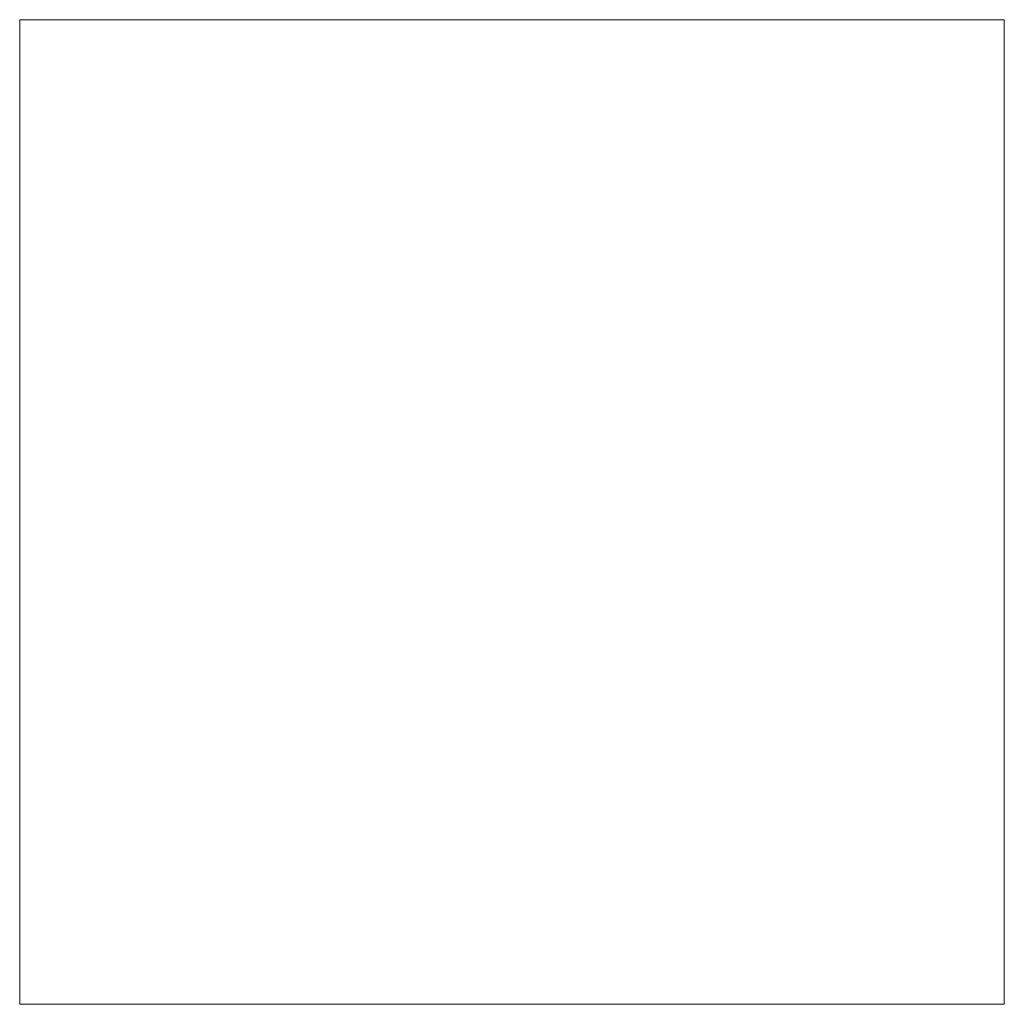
# Model space of a CAD drawing. Header units: metres. Extents: x 43144 to 46063, y 371355 to 373145.
# Tile 56 of 136: x 45292 to 45293, y 372176 to 372177. Entities that reach past the tile are written whole.
import ezdxf

# ---------------------------------------------------------------- set-up
doc = ezdxf.new("R2010")
doc.units = ezdxf.units.M

msp = doc.modelspace()

# ---------------------------------------------------------------- linework, layer by layer
at = {"layer": '', "color": 6, "linetype": 'Continuous', "lineweight": 13, "flags": 128}
msp.add_lwpolyline([(45292.022, 372175.989), (45293.022, 372175.989), (45293.022, 372176.989), (45292.022, 372176.989), (45292.022, 372175.989)], close=True, dxfattribs=at)
msp.add_lwpolyline([(45292.022, 372175.989), (45293.022, 372175.989), (45293.022, 372176.989), (45292.022, 372176.989), (45292.022, 372175.989)], close=True, dxfattribs=at)
msp.add_lwpolyline([(45292.022, 372175.989), (45293.022, 372175.989), (45293.022, 372176.989), (45292.022, 372176.989), (45292.022, 372175.989)], close=True, dxfattribs=at)
msp.add_lwpolyline([(45292.022, 372175.989), (45293.022, 372175.989), (45293.022, 372176.989), (45292.022, 372176.989), (45292.022, 372175.989)], close=True, dxfattribs=at)
msp.add_lwpolyline([(45292.022, 372175.989), (45293.022, 372175.989), (45293.022, 372176.989), (45292.022, 372176.989), (45292.022, 372175.989)], close=True, dxfattribs=at)
msp.add_lwpolyline([(45292.022, 372175.989), (45293.022, 372175.989), (45293.022, 372176.989), (45292.022, 372176.989), (45292.022, 372175.989)], close=True, dxfattribs=at)
msp.add_lwpolyline([(45292.022, 372175.989), (45293.022, 372175.989), (45293.022, 372176.989), (45292.022, 372176.989), (45292.022, 372175.989)], close=True, dxfattribs=at)
msp.add_lwpolyline([(45292.022, 372175.989), (45293.022, 372175.989), (45293.022, 372176.989), (45292.022, 372176.989), (45292.022, 372175.989)], close=True, dxfattribs=at)
msp.add_lwpolyline([(45292.022, 372175.989), (45293.022, 372175.989), (45293.022, 372176.989), (45292.022, 372176.989), (45292.022, 372175.989)], close=True, dxfattribs=at)
msp.add_lwpolyline([(45292.022, 372175.989), (45293.022, 372175.989), (45293.022, 372176.989), (45292.022, 372176.989), (45292.022, 372175.989)], close=True, dxfattribs=at)
msp.add_lwpolyline([(45292.022, 372175.989), (45293.022, 372175.989), (45293.022, 372176.989), (45292.022, 372176.989), (45292.022, 372175.989)], close=True, dxfattribs=at)
msp.add_lwpolyline([(45292.022, 372175.989), (45293.022, 372175.989), (45293.022, 372176.989), (45292.022, 372176.989), (45292.022, 372175.989)], close=True, dxfattribs=at)
msp.add_lwpolyline([(45292.022, 372175.989), (45293.022, 372175.989), (45293.022, 372176.989), (45292.022, 372176.989), (45292.022, 372175.989)], close=True, dxfattribs=at)
msp.add_lwpolyline([(45292.022, 372175.989), (45293.022, 372175.989), (45293.022, 372176.989), (45292.022, 372176.989), (45292.022, 372175.989)], close=True, dxfattribs=at)
msp.add_lwpolyline([(45292.022, 372175.989), (45293.022, 372175.989), (45293.022, 372176.989), (45292.022, 372176.989), (45292.022, 372175.989)], close=True, dxfattribs=at)
msp.add_lwpolyline([(45292.022, 372175.989), (45293.022, 372175.989), (45293.022, 372176.989), (45292.022, 372176.989), (45292.022, 372175.989)], close=True, dxfattribs=at)
msp.add_lwpolyline([(45292.022, 372175.989), (45293.022, 372175.989), (45293.022, 372176.989), (45292.022, 372176.989), (45292.022, 372175.989)], close=True, dxfattribs=at)
msp.add_lwpolyline([(45292.022, 372175.989), (45293.022, 372175.989), (45293.022, 372176.989), (45292.022, 372176.989), (45292.022, 372175.989)], close=True, dxfattribs=at)
msp.add_lwpolyline([(45292.022, 372175.989), (45293.022, 372175.989), (45293.022, 372176.989), (45292.022, 372176.989), (45292.022, 372175.989)], close=True, dxfattribs=at)
msp.add_lwpolyline([(45292.022, 372175.989), (45293.022, 372175.989), (45293.022, 372176.989), (45292.022, 372176.989), (45292.022, 372175.989)], close=True, dxfattribs=at)
msp.add_lwpolyline([(45292.022, 372175.989), (45293.022, 372175.989), (45293.022, 372176.989), (45292.022, 372176.989), (45292.022, 372175.989)], close=True, dxfattribs=at)
msp.add_lwpolyline([(45292.022, 372175.989), (45293.022, 372175.989), (45293.022, 372176.989), (45292.022, 372176.989), (45292.022, 372175.989)], close=True, dxfattribs=at)
msp.add_lwpolyline([(45292.022, 372175.989), (45293.022, 372175.989), (45293.022, 372176.989), (45292.022, 372176.989), (45292.022, 372175.989)], close=True, dxfattribs=at)
msp.add_lwpolyline([(45292.022, 372175.989), (45293.022, 372175.989), (45293.022, 372176.989), (45292.022, 372176.989), (45292.022, 372175.989)], close=True, dxfattribs=at)
msp.add_lwpolyline([(45292.022, 372175.989), (45293.022, 372175.989), (45293.022, 372176.989), (45292.022, 372176.989), (45292.022, 372175.989)], close=True, dxfattribs=at)
msp.add_lwpolyline([(45292.022, 372175.989), (45293.022, 372175.989), (45293.022, 372176.989), (45292.022, 372176.989), (45292.022, 372175.989)], close=True, dxfattribs=at)
msp.add_lwpolyline([(45292.022, 372175.989), (45293.022, 372175.989), (45293.022, 372176.989), (45292.022, 372176.989), (45292.022, 372175.989)], close=True, dxfattribs=at)
msp.add_lwpolyline([(45292.022, 372175.989), (45293.022, 372175.989), (45293.022, 372176.989), (45292.022, 372176.989), (45292.022, 372175.989)], close=True, dxfattribs=at)
msp.add_lwpolyline([(45292.022, 372175.989), (45293.022, 372175.989), (45293.022, 372176.989), (45292.022, 372176.989), (45292.022, 372175.989)], close=True, dxfattribs=at)
msp.add_lwpolyline([(45292.022, 372175.989), (45293.022, 372175.989), (45293.022, 372176.989), (45292.022, 372176.989), (45292.022, 372175.989)], close=True, dxfattribs=at)
msp.add_lwpolyline([(45292.022, 372175.989), (45293.022, 372175.989), (45293.022, 372176.989), (45292.022, 372176.989), (45292.022, 372175.989)], close=True, dxfattribs=at)
msp.add_lwpolyline([(45292.022, 372175.989), (45293.022, 372175.989), (45293.022, 372176.989), (45292.022, 372176.989), (45292.022, 372175.989)], close=True, dxfattribs=at)
msp.add_lwpolyline([(45292.022, 372175.989), (45293.022, 372175.989), (45293.022, 372176.989), (45292.022, 372176.989), (45292.022, 372175.989)], close=True, dxfattribs=at)
msp.add_lwpolyline([(45292.022, 372175.989), (45293.022, 372175.989), (45293.022, 372176.989), (45292.022, 372176.989), (45292.022, 372175.989)], close=True, dxfattribs=at)

doc.saveas('drawing.dxf')
